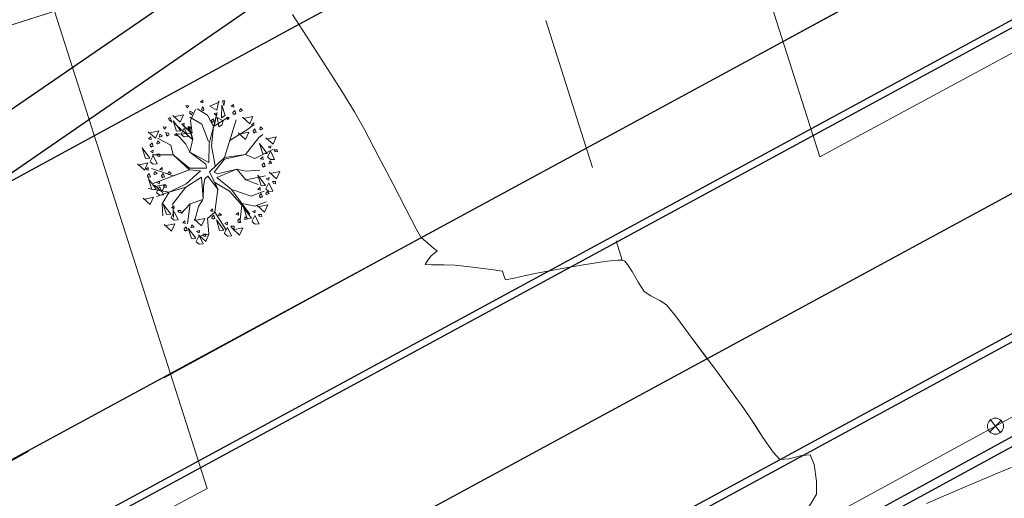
# Model space of a CAD drawing. Header units: metres. Extents: x 1111994 to 1112800, y 1268200 to 1269007.
# Tile 50 of 86: x 1112513 to 1112533, y 1268462 to 1268472. Entities that reach past the tile are written whole.
import ezdxf

# ---------------------------------------------------------------- set-up
doc = ezdxf.new("R2010")
doc.units = ezdxf.units.M
doc.header["$LTSCALE"] = 12.7
doc.header["$MEASUREMENT"] = 0
doc.linetypes.add('DASHED', pattern=[0.75, 0.5, -0.25])
doc.linetypes.add('HIDDEN', pattern=[0.375, 0.25, -0.125])
for name, color, linetype in [('Base', 251, 'Continuous'), ('P-ARBO-CONS', 7, 'Continuous'), ('RED PVC', 5, 'Continuous'), ('TUBERIA SANITARIA', 84, 'Continuous')]:
    doc.layers.add(name, color=color, linetype=linetype)

# ---------------------------------------------------------------- blocks, each defined once
blk = doc.blocks.new('ARBOLL[8]_1', base_point=(522.8096204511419, 268.9316637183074))
at = {"layer": 'P-ARBO-CONS', "color": 252, "linetype": 'Continuous', "lineweight": 0}
for p, q in [((522.2966875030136, 270.2775528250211), (522.325419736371, 270.2304475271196)), ((522.3572713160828, 270.2711241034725), (522.2966875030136, 270.2775528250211)), ((522.325419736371, 270.2304475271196), (522.3572713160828, 270.2711241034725)), ((522.5971350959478, 270.3478469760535), (522.642741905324, 270.388241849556)), ((522.6466805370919, 270.3332060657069), (522.5971350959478, 270.3478469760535)), ((522.6160126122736, 270.1924276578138), (522.6419822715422, 270.2491692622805)), ((522.6419822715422, 270.2491692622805), (522.6683323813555, 270.2137759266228)), ((522.642741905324, 270.388241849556), (522.6466805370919, 270.3332060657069)), ((522.9829936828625, 270.3472469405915), (522.7936181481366, 270.2646908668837)), ((522.7936181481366, 270.2646908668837), (522.9350257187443, 270.1799309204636)), ((522.9350257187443, 270.1799309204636), (522.9779234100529, 270.3772964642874)), ((523.0384030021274, 270.2874239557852), (523.0317130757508, 270.0254201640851)), ((523.1078455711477, 270.0734142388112), (523.0384030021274, 270.2874239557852)), ((523.0497828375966, 270.3753067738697), (523.1001138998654, 270.378589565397)), ((523.079289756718, 270.2786267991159), (523.0497828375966, 270.3753067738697)), ((523.0973069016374, 270.3581055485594), (523.079289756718, 270.2786267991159)), ((523.2774960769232, 270.3027545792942), (523.2318892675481, 270.262359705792)), ((523.2318892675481, 270.262359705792), (523.2814347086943, 270.2477187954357)), ((523.2814347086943, 270.2477187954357), (523.2774960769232, 270.3027545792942)), ((521.9727120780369, 270.0307947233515), (521.9298187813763, 270.0042587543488)), ((522.0047902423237, 269.9349371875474), (521.9727120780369, 270.0307947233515)), ((522.1795523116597, 269.9382850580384), (522.0300775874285, 270.0741183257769)), ((522.043387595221, 270.0467043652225), (522.2455204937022, 270.0893762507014)), ((522.2455204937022, 270.0893762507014), (522.1795523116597, 269.9382850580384)), ((522.3780162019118, 270.1647370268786), (522.3770977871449, 270.1206215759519)), ((522.3770977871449, 270.1206215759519), (522.4103294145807, 270.0904227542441)), ((522.4320948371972, 270.1335996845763), (522.3780162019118, 270.1647370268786)), ((522.628838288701, 269.8969054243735), (522.3793916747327, 270.0394883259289)), ((522.4936773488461, 270.1964946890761), (522.3904333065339, 269.9688964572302)), ((522.4103294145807, 270.0904227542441), (522.4320948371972, 270.1335996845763)), ((522.5293608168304, 270.2079084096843), (522.7455252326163, 270.0824762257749)), ((522.6587952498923, 270.1698970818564), (522.6160126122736, 270.1924276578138)), ((522.6683323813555, 270.2137759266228), (522.6587952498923, 270.1698970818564)), ((522.7455252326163, 270.0824762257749), (522.8679248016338, 269.8486395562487)), ((522.8679248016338, 269.8486395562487), (522.932794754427, 270.1053144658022)), ((522.932794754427, 270.1053144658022), (522.8782873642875, 269.8545345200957)), ((522.8782873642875, 269.8545345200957), (523.1620704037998, 270.0321287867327)), ((522.9383780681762, 270.1269151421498), (522.8786839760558, 270.1147355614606)), ((522.8786839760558, 270.1147355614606), (522.9142711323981, 270.0772834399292)), ((522.9142711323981, 270.0772834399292), (522.9383780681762, 270.1269151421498)), ((523.0668501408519, 269.9643283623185), (522.9436792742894, 270.0298958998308)), ((522.9436792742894, 270.0298958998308), (522.9763298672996, 269.8417946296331)), ((523.0317130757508, 270.0254201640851), (523.1078455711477, 270.0734142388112)), ((523.1586806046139, 269.9888199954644), (523.1324564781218, 270.0351689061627)), ((523.1324564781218, 270.0351689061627), (523.1861322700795, 270.0296586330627)), ((523.1861322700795, 270.0296586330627), (523.1586806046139, 269.9888199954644)), ((523.2637516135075, 270.1353111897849), (523.3022942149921, 270.1777245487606)), ((523.2706743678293, 270.0964564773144), (523.2637516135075, 270.1353111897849)), ((523.2968342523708, 270.1071306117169), (523.2818066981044, 270.0905938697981)), ((523.3265403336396, 270.1019223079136), (523.2968342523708, 270.1071306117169)), ((523.3022942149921, 270.1777245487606), (523.3265403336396, 270.1019223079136)), ((523.3996200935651, 270.1680715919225), (523.4188572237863, 270.2176004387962)), ((523.4195276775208, 270.1575876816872), (523.3996200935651, 270.1680715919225)), ((523.4188572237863, 270.2176004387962), (523.4642187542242, 270.1763787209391)), ((523.4642187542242, 270.1763787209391), (523.4195276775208, 270.1575876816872)), ((523.6108381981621, 269.9013232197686), (523.461363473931, 270.0371564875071)), ((523.4746734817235, 270.0097425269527), (523.6768063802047, 270.0524144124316)), ((523.6768063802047, 270.0524144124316), (523.6108381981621, 269.9013232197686)), ((521.858106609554, 269.79245280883), (521.8293743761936, 269.839558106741)), ((521.8293743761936, 269.839558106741), (521.8899581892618, 269.8331293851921)), ((521.8899581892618, 269.8331293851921), (521.858106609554, 269.79245280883)), ((521.9439925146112, 269.9892061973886), (522.0047902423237, 269.9349371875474)), ((522.0329818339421, 269.9658297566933), (522.1904824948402, 269.7563439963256)), ((522.100629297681, 269.751245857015), (522.0329818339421, 269.9658297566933)), ((522.1204909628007, 269.8640217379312), (522.4346629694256, 269.5785218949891)), ((522.2075896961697, 269.8931650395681), (522.2632711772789, 269.9178895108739)), ((522.2560251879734, 269.8667367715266), (522.2075896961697, 269.8931650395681)), ((522.4264606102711, 269.7074327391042), (522.2246724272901, 269.8788143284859)), ((522.2246724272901, 269.8788143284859), (522.4146005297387, 269.7062195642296)), ((522.2632711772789, 269.9178895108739), (522.2560251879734, 269.8667367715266)), ((522.3344303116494, 269.836128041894), (522.3968324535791, 269.8362016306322)), ((522.3556926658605, 269.7974637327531), (522.3344303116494, 269.836128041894)), ((522.4346629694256, 269.5785218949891), (522.3548253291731, 269.8555868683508)), ((522.3548253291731, 269.8555868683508), (522.4381713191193, 269.595016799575)), ((522.3904333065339, 269.9688964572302), (522.4264606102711, 269.7074327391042)), ((522.3968324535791, 269.8362016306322), (522.3993815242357, 269.7912750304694)), ((522.7606951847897, 269.5360961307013), (522.628838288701, 269.8969054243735)), ((522.7773896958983, 269.4904137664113), (522.8679248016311, 269.8486395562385)), ((522.8681839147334, 270.006854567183), (522.8173227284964, 269.970699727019)), ((522.8173227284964, 269.970699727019), (522.8413197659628, 269.9326334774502)), ((522.8679248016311, 269.8486395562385), (522.8273152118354, 269.4524142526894)), ((522.8413197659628, 269.9326334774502), (522.8733071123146, 269.9630279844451)), ((522.8733071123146, 269.9630279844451), (522.8681839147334, 270.006854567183)), ((522.9763298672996, 269.8417946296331), (523.0460648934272, 269.8837098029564)), ((523.0460648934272, 269.8837098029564), (523.0660869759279, 269.9613683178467)), ((523.0920869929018, 269.2073216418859), (523.3324861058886, 269.981841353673)), ((523.3324861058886, 269.981841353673), (523.2047852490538, 269.5589883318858)), ((523.5836171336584, 269.7994363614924), (523.6678604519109, 269.864792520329)), ((523.694770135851, 269.9235620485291), (523.6491633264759, 269.8831671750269)), ((523.6491633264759, 269.8831671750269), (523.698708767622, 269.8685262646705)), ((523.698708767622, 269.8685262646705), (523.694770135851, 269.9235620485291)), ((523.8168941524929, 269.7888790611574), (523.836131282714, 269.8384079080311)), ((523.836131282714, 269.8384079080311), (523.881492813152, 269.797186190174)), ((521.6724389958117, 269.6046326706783), (521.5229642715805, 269.7404659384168)), ((521.5756957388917, 269.6366079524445), (521.5300889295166, 269.5962130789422)), ((521.536274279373, 269.7130519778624), (521.7384071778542, 269.7557238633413)), ((521.5796343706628, 269.5815721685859), (521.5756957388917, 269.6366079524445)), ((521.7384071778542, 269.7557238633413), (521.6724389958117, 269.6046326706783)), ((521.7636727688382, 269.6881728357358), (521.750654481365, 269.628277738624)), ((521.750654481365, 269.628277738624), (521.7979548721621, 269.6389111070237)), ((521.8080827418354, 269.6590021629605), (521.7636727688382, 269.6881728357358)), ((521.7979548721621, 269.6389111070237), (521.8080827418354, 269.6590021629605)), ((521.9377423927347, 269.7111736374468), (521.8817400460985, 269.7233458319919)), ((521.8817400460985, 269.7233458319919), (521.905986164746, 269.6475435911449)), ((521.905986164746, 269.6475435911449), (521.9271553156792, 269.6690248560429)), ((521.9271553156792, 269.6690248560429), (521.9489903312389, 269.6642789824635)), ((521.9546538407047, 269.675513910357), (521.9377423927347, 269.7111736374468)), ((522.1027823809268, 269.7058171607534), (522.062268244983, 269.6701792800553)), ((522.062268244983, 269.6701792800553), (522.1083245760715, 269.6528529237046)), ((522.4146005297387, 269.7062195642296), (522.0804299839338, 269.6861550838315)), ((522.2972871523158, 269.4850953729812), (522.0989529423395, 269.6996198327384)), ((522.1904824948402, 269.7563439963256), (522.100629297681, 269.751245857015)), ((522.1083245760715, 269.6528529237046), (522.1027823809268, 269.7058171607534)), ((522.1973222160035, 269.6862010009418), (522.259577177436, 269.8110788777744)), ((522.2610356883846, 269.6326102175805), (522.1996615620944, 269.6842333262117)), ((522.259577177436, 269.8110788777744), (522.3421511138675, 269.6389460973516)), ((522.3421511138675, 269.6389460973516), (522.2610356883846, 269.6326102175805)), ((522.3993815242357, 269.7912750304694), (522.3556926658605, 269.7974637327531)), ((523.2047852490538, 269.5589883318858), (523.5836171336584, 269.7994363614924)), ((523.5252965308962, 269.5795653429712), (523.375821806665, 269.7153986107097)), ((523.3891318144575, 269.6879846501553), (523.5912647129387, 269.7306565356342)), ((523.5912647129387, 269.7306565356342), (523.5252965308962, 269.5795653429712)), ((523.6810256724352, 269.7561186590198), (523.7195682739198, 269.7985320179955)), ((523.6879484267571, 269.7172639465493), (523.6810256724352, 269.7561186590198)), ((523.7141083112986, 269.7279380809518), (523.6990807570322, 269.711401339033)), ((523.7438143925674, 269.7227297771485), (523.7141083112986, 269.7279380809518)), ((523.7195682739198, 269.7985320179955), (523.7438143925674, 269.7227297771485)), ((523.7983364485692, 269.6180837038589), (523.8791416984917, 269.6853370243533)), ((523.8368017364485, 269.7783951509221), (523.8168941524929, 269.7888790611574)), ((523.881492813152, 269.797186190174), (523.8368017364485, 269.7783951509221)), ((523.9557433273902, 269.5897986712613), (524.1578762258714, 269.6324705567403)), ((524.1578762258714, 269.6324705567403), (524.0919080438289, 269.4813793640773)), ((521.5300889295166, 269.5962130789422), (521.5796343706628, 269.5815721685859)), ((521.561951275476, 269.4691645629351), (521.6004938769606, 269.5115779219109)), ((521.5688740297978, 269.4303098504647), (521.561951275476, 269.4691645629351)), ((521.5950339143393, 269.4409839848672), (521.580006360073, 269.4244472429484)), ((521.6247399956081, 269.4357756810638), (521.5950339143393, 269.4409839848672)), ((521.6004938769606, 269.5115779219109), (521.6247399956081, 269.4357756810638)), ((521.6978197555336, 269.5019249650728), (521.7170568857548, 269.5514538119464)), ((521.7177273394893, 269.4914410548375), (521.6978197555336, 269.5019249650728)), ((521.7126403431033, 269.6038501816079), (521.9899919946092, 269.4609275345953)), ((521.7170568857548, 269.5514538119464), (521.7624184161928, 269.5102320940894)), ((521.7624184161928, 269.5102320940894), (521.7177273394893, 269.4914410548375)), ((521.9899919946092, 269.4609275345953), (522.0350183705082, 269.2622241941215)), ((522.3778008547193, 269.317261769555), (522.2972871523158, 269.4850953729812)), ((522.4381713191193, 269.595016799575), (522.3778008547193, 269.317261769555)), ((522.7727351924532, 269.1081147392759), (522.7773896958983, 269.4904137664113)), ((522.8273152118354, 269.4524142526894), (522.901635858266, 269.0343355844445)), ((523.522250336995, 269.2743194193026), (523.7983364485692, 269.6180837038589)), ((523.8144513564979, 269.4979948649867), (523.971952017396, 269.288509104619)), ((523.8820988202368, 269.2834109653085), (523.8144513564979, 269.4979948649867)), ((524.0919080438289, 269.4813793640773), (523.9424333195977, 269.6172126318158)), ((523.9890592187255, 269.4253301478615), (524.0447406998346, 269.4500546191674)), ((524.0374947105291, 269.3989018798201), (523.9890592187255, 269.4253301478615)), ((524.0447406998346, 269.4500546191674), (524.0374947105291, 269.3989018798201)), ((521.3958307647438, 269.4050186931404), (521.5533314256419, 269.1955329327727)), ((521.4634782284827, 269.1904347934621), (521.3958307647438, 269.4050186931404)), ((521.5601711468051, 269.1253899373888), (521.6224261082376, 269.2502678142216)), ((521.5704386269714, 269.3323539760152), (521.6261201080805, 269.357078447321)), ((521.618874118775, 269.3059257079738), (521.5704386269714, 269.3323539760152)), ((522.0350183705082, 269.2622241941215), (521.5996318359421, 269.2619432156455)), ((521.6261201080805, 269.357078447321), (521.618874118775, 269.3059257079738)), ((521.6224261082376, 269.2502678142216), (521.7050000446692, 269.0781350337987)), ((521.697279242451, 269.2753169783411), (521.7596813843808, 269.2753905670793)), ((521.718541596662, 269.2366526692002), (521.697279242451, 269.2753169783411)), ((521.7622304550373, 269.2304639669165), (521.718541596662, 269.2366526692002)), ((521.7596813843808, 269.2753905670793), (521.7622304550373, 269.2304639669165)), ((522.3745471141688, 268.9538804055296), (522.0350183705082, 269.2622241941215)), ((522.0350183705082, 269.2622241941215), (522.3721982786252, 268.9901909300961)), ((522.7080779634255, 269.0698290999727), (522.3789637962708, 269.3166459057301)), ((522.3789637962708, 269.3166459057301), (522.7727351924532, 269.1081147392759)), ((523.0920869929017, 269.2073216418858), (523.522250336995, 269.2743194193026)), ((523.0933385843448, 269.1759410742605), (523.522250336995, 269.2743194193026)), ((523.522250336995, 269.2743194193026), (523.7190327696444, 269.1888806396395)), ((523.7190327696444, 269.1888806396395), (524.1004120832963, 269.3776557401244)), ((523.8810058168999, 269.2223222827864), (523.835399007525, 269.1819274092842)), ((523.884944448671, 269.1672864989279), (523.8810058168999, 269.2223222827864)), ((523.971952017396, 269.288509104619), (523.8820988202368, 269.2834109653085)), ((523.9787917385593, 269.2183661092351), (524.0410466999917, 269.3432439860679)), ((524.0410466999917, 269.3432439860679), (524.1236206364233, 269.171111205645)), ((524.1158998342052, 269.3682931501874), (524.1783019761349, 269.3683667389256)), ((524.1371621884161, 269.3296288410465), (524.1158998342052, 269.3682931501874)), ((524.1808510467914, 269.3234401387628), (524.1371621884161, 269.3296288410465)), ((524.1783019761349, 269.3683667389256), (524.1808510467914, 269.3234401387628)), ((521.4480276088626, 268.945960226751), (521.2985528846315, 269.0817934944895)), ((521.311862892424, 269.0543795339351), (521.5139957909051, 269.097051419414)), ((521.5139957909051, 269.097051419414), (521.4480276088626, 268.945960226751)), ((521.5533314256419, 269.1955329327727), (521.4634782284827, 269.1904347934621)), ((521.6238846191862, 269.0717991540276), (521.5625104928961, 269.1234222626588)), ((521.7050000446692, 269.0781350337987), (521.6238846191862, 269.0717991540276)), ((522.7238697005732, 268.9914911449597), (522.7080779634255, 269.0698290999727)), ((522.7815252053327, 268.9128129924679), (523.0920869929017, 269.2073216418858)), ((522.878961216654, 268.9082707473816), (523.0933385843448, 269.1759410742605)), ((523.835399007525, 269.1819274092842), (523.884944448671, 269.1672864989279)), ((523.8672613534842, 269.0548788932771), (523.9058039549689, 269.0972922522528)), ((523.8741841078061, 269.0160241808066), (523.8672613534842, 269.0548788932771)), ((523.9003439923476, 269.0266983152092), (523.8853164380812, 269.0101615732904)), ((523.9300500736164, 269.0214900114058), (523.9003439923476, 269.0266983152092)), ((523.9058039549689, 269.0972922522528), (523.9300500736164, 269.0214900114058)), ((524.0425052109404, 269.1647753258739), (523.9811310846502, 269.2163984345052)), ((524.0031298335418, 269.0876392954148), (524.022366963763, 269.1371681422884)), ((524.0230374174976, 269.0771553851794), (524.0031298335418, 269.0876392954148)), ((524.022366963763, 269.1371681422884), (524.067728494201, 269.0959464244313)), ((524.067728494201, 269.0959464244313), (524.0230374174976, 269.0771553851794)), ((524.1236206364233, 269.171111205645), (524.0425052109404, 269.1647753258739)), ((521.5174833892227, 269.0052533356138), (521.4718765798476, 268.9648584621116)), ((521.4718765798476, 268.9648584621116), (521.5214220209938, 268.9502175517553)), ((521.5037389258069, 268.8378099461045), (521.5422815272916, 268.8802233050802)), ((521.5106616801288, 268.798955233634), (521.5037389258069, 268.8378099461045)), ((521.5214220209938, 268.9502175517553), (521.5174833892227, 269.0052533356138)), ((521.5422815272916, 268.8802233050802), (521.5665276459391, 268.8044210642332)), ((522.0349350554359, 268.8289260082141), (521.5878289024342, 268.9802042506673)), ((521.6035912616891, 268.6702205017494), (522.3745471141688, 268.9538804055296)), ((521.6396074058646, 268.8705703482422), (521.6588445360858, 268.9200991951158)), ((521.6595149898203, 268.8600864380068), (521.6396074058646, 268.8705703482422)), ((521.6588445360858, 268.9200991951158), (521.7042060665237, 268.8788774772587)), ((521.7042060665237, 268.8788774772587), (521.6595149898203, 268.8600864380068)), ((521.8056486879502, 269.0060407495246), (521.7600418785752, 268.9656458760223)), ((521.7600418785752, 268.9656458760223), (521.8095873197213, 268.951004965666)), ((521.7919042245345, 268.8385973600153), (521.8304468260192, 268.881010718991)), ((521.7988269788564, 268.7997426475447), (521.7919042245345, 268.8385973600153)), ((521.8095873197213, 268.951004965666), (521.8056486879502, 269.0060407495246)), ((521.8304468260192, 268.881010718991), (521.8546929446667, 268.8052084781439)), ((521.9277727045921, 268.8713577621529), (521.9470098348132, 268.9208866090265)), ((521.9476802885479, 268.8608738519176), (521.9277727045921, 268.8713577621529)), ((521.9470098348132, 268.9208866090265), (521.9923713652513, 268.8796648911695)), ((521.9923713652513, 268.8796648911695), (521.9476802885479, 268.8608738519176)), ((522.3745471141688, 268.9538804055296), (522.0349350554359, 268.8289260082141)), ((522.3021616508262, 268.6645151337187), (522.5949743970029, 268.9316374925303)), ((522.3721982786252, 268.9901909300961), (522.7238697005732, 268.9914911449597)), ((522.5949743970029, 268.9316374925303), (522.3745471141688, 268.9538804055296)), ((522.7457195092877, 268.8220806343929), (522.687874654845, 268.7669427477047)), ((522.953011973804, 268.5603129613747), (522.7457195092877, 268.8220806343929)), ((522.9638368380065, 268.5466433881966), (522.7815252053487, 268.9128129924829)), ((522.7815252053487, 268.9128129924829), (522.953011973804, 268.5603129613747)), ((522.878961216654, 268.9082707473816), (522.9498418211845, 268.8713633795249)), ((522.9361321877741, 268.7994010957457), (523.3486023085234, 268.9724808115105)), ((522.9498418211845, 268.8713633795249), (523.3486023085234, 268.9724808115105)), ((523.3486023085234, 268.9724808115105), (523.5309845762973, 268.9302551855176)), ((523.3486023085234, 268.9724808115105), (523.5280504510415, 268.7515866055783)), ((523.5280504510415, 268.7515866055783), (523.9368974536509, 268.8298718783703)), ((523.5309845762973, 268.9302551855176), (523.822484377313, 268.9498782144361)), ((523.7784204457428, 268.8441258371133), (523.9359211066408, 268.6346400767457)), ((523.8460679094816, 268.6295419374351), (523.7784204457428, 268.8441258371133)), ((524.1639940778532, 268.7717614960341), (524.0145193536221, 268.9075947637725)), ((524.0278293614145, 268.8801808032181), (524.2299622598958, 268.922852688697)), ((524.2299622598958, 268.922852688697), (524.1639940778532, 268.7717614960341)), ((521.5368215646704, 268.8096293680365), (521.5217940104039, 268.7930926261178)), ((521.5271206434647, 268.7686021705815), (521.6846213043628, 268.5591164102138)), ((521.5947681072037, 268.5540182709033), (521.5271206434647, 268.7686021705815)), ((521.5665276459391, 268.8044210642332), (521.5368215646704, 268.8096293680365)), ((521.8034809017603, 268.5028326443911), (521.6540061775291, 268.6386659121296)), ((521.6673161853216, 268.6112519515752), (521.8694490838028, 268.6539238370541)), ((521.6914610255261, 268.48897341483), (521.7537159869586, 268.6138512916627)), ((521.7017285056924, 268.6959374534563), (521.7574099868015, 268.7206619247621)), ((521.750163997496, 268.6695091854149), (521.7017285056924, 268.6959374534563)), ((521.7574099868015, 268.7206619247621), (521.750163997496, 268.6695091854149)), ((521.7537159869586, 268.6138512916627), (521.8362899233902, 268.4417185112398)), ((521.8694490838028, 268.6539238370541), (521.8034809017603, 268.5028326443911)), ((521.8249868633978, 268.8104167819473), (521.8099593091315, 268.7938800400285)), ((521.8546929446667, 268.8052084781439), (521.8249868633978, 268.8104167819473)), ((521.828569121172, 268.6389004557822), (521.8909712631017, 268.6389740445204)), ((521.849831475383, 268.6002361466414), (521.828569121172, 268.6389004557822)), ((521.8909712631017, 268.6389740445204), (521.8935203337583, 268.5940474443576)), ((521.9557180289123, 268.4927016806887), (522.3021616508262, 268.6645151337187)), ((522.6210051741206, 268.8012183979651), (522.295131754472, 268.6012666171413)), ((522.654613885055, 268.3569081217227), (522.6210051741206, 268.8012183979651)), ((522.656768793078, 268.618133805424), (522.654613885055, 268.3569081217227)), ((522.687874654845, 268.7669427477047), (522.656768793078, 268.618133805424)), ((523.1920073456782, 268.5191550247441), (522.8906509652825, 268.6936358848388)), ((522.8906509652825, 268.6936358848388), (522.9638368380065, 268.5466433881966)), ((522.9361321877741, 268.7994010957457), (523.2336165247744, 268.5532949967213)), ((523.5280504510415, 268.7515866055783), (523.783170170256, 268.6528078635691)), ((523.9359211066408, 268.6346400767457), (523.8460679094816, 268.6295419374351)), ((523.9427608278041, 268.5644970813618), (524.0050157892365, 268.6893749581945)), ((523.9530283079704, 268.7714611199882), (524.0087097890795, 268.796185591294)), ((524.0014637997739, 268.7450328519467), (523.9530283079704, 268.7714611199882)), ((524.0087097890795, 268.796185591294), (524.0014637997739, 268.7450328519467)), ((524.0050157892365, 268.6893749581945), (524.0875897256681, 268.5172421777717)), ((524.07986892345, 268.7144241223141), (524.1422710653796, 268.7144977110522)), ((524.101131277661, 268.6757598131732), (524.07986892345, 268.7144241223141)), ((524.1448201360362, 268.6695711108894), (524.101131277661, 268.6757598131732)), ((524.1422710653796, 268.7144977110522), (524.1448201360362, 268.6695711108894)), ((521.9557180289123, 268.4927016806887), (521.5221756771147, 268.5714871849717)), ((521.6846213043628, 268.5591164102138), (521.5947681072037, 268.5540182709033)), ((521.6920991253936, 268.4047844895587), (521.9557180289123, 268.4927016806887)), ((521.7551744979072, 268.4353826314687), (521.693800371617, 268.4870057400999)), ((521.8362899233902, 268.4417185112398), (521.7551744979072, 268.4353826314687)), ((521.9557180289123, 268.4927016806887), (521.811293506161, 268.2585512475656)), ((521.8935203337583, 268.5940474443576), (521.849831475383, 268.6002361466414)), ((522.295131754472, 268.6012666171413), (521.9557180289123, 268.4927016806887)), ((522.295131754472, 268.6012666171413), (522.030501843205, 268.2588137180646)), ((522.953011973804, 268.5603129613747), (522.8922441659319, 268.0820607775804)), ((523.6145426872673, 268.0461965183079), (523.1920073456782, 268.5191550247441)), ((523.2336165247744, 268.5532949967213), (523.6145426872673, 268.0461965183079)), ((523.2651382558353, 268.5425466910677), (523.6432430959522, 268.413620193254)), ((523.6432430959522, 268.413620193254), (523.9108561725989, 268.518199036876)), ((523.8243765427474, 268.5930060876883), (523.7787697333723, 268.5526112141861)), ((523.7787697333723, 268.5526112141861), (523.8283151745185, 268.5379703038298)), ((523.8106320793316, 268.425562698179), (523.8491746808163, 268.4679760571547)), ((523.8175548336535, 268.3867079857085), (523.8106320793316, 268.425562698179)), ((523.8283151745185, 268.5379703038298), (523.8243765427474, 268.5930060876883)), ((523.8491746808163, 268.4679760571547), (523.8734207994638, 268.3921738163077)), ((524.0064743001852, 268.5109062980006), (523.9451001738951, 268.5625294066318)), ((523.9465005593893, 268.4583231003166), (523.9657376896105, 268.5078519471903)), ((523.966408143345, 268.4478391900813), (523.9465005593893, 268.4583231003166)), ((523.9657376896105, 268.5078519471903), (524.0110992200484, 268.4666302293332)), ((524.0110992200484, 268.4666302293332), (523.966408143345, 268.4478391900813)), ((524.0875897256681, 268.5172421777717), (524.0064743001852, 268.5109062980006)), ((521.5648540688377, 268.2387905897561), (521.4153793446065, 268.3746238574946)), ((521.428689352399, 268.3472098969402), (521.6308222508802, 268.3898817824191)), ((521.6308222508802, 268.3898817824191), (521.5648540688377, 268.2387905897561)), ((521.811293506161, 268.2585512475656), (521.8204745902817, 268.0087993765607)), ((521.8278104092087, 268.2505485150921), (521.9853110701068, 268.0410627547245)), ((521.8954578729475, 268.0359646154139), (521.8278104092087, 268.2505485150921)), ((522.030501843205, 268.2588137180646), (522.0429251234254, 267.9717611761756)), ((522.3875600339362, 268.2585306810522), (522.1983818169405, 268.0543554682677)), ((522.3875600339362, 268.2585306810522), (522.3294321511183, 267.8463345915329)), ((522.3294321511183, 267.8463345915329), (522.3875600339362, 268.2585306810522)), ((522.647118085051, 268.3448666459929), (522.3875600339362, 268.2585306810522)), ((522.5556806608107, 268.1979788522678), (522.647118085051, 268.3448666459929)), ((523.4520686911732, 268.2280593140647), (523.4095939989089, 267.8627032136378)), ((523.4529132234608, 268.2613617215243), (523.7143759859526, 268.2062739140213)), ((523.7143759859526, 268.2062739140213), (523.9477408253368, 268.2957229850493)), ((523.917580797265, 268.0841887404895), (523.7681060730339, 268.220022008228)), ((523.7814160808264, 268.1926080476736), (523.9835489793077, 268.2352799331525)), ((523.8437147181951, 268.397382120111), (523.8286871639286, 268.3808453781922)), ((523.8734207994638, 268.3921738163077), (523.8437147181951, 268.397382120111)), ((523.9835489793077, 268.2352799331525), (523.917580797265, 268.0841887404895)), ((521.9853110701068, 268.0410627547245), (521.8954578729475, 268.0359646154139)), ((521.9921507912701, 267.9709197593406), (522.0544057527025, 268.0957976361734)), ((522.0024182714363, 268.177883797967), (522.0580997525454, 268.2026082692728)), ((522.05085376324, 268.1514555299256), (522.0024182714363, 268.177883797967)), ((522.0580997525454, 268.2026082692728), (522.05085376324, 268.1514555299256)), ((522.0544057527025, 268.0957976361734), (522.1369796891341, 267.9236648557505)), ((522.129258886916, 268.1208468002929), (522.1916610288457, 268.1209203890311)), ((522.150521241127, 268.082182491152), (522.129258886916, 268.1208468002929)), ((522.1942100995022, 268.0759937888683), (522.150521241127, 268.082182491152)), ((522.1916610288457, 268.1209203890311), (522.1942100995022, 268.0759937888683)), ((522.4799883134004, 267.915794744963), (522.5556806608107, 268.1979788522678)), ((522.8922441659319, 268.0820607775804), (522.7400122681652, 267.9509236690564)), ((522.8466992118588, 268.15106439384), (522.8010924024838, 268.1106695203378)), ((522.8010924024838, 268.1106695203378), (522.8506378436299, 268.0960286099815)), ((522.8329547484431, 267.9836210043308), (522.8714973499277, 268.0260343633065)), ((522.8506378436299, 268.0960286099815), (522.8466992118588, 268.15106439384)), ((522.8714973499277, 268.0260343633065), (522.8957434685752, 267.9502321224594)), ((522.8840840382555, 268.0949851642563), (523.1165236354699, 267.7268366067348)), ((522.9688232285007, 268.0163814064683), (522.9880603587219, 268.065910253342)), ((522.9887308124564, 268.005897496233), (522.9688232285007, 268.0163814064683)), ((522.9880603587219, 268.065910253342), (523.0334218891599, 268.0246885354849)), ((523.0334218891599, 268.0246885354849), (522.9887308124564, 268.005897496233)), ((523.3785008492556, 268.0757656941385), (523.3328940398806, 268.0353708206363)), ((523.3328940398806, 268.0353708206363), (523.3824394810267, 268.02072991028)), ((523.3824394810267, 268.02072991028), (523.3785008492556, 268.0757656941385)), ((523.493433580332, 268.1685334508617), (523.6509342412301, 267.9590476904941)), ((523.5610810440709, 267.9539495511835), (523.493433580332, 268.1685334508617)), ((523.6577739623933, 267.8889046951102), (523.7200289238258, 268.013782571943)), ((523.6680414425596, 268.0958687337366), (523.7237229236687, 268.1205932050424)), ((523.7164769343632, 268.0694404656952), (523.6680414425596, 268.0958687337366)), ((523.7237229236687, 268.1205932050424), (523.7164769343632, 268.0694404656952)), ((523.7200289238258, 268.013782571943), (523.8026028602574, 267.8416497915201)), ((523.7948820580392, 268.0388317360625), (523.857284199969, 268.0389053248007)), ((523.8161444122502, 268.0001674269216), (523.7948820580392, 268.0388317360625)), ((523.857284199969, 268.0389053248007), (523.8598332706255, 267.9939787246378)), ((522.0019239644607, 267.6917927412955), (521.8524492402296, 267.827626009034)), ((521.8657592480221, 267.8002120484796), (522.0678921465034, 267.8428839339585)), ((522.0558642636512, 267.9173289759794), (521.994490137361, 267.9689520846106)), ((522.0678921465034, 267.8428839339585), (522.0019239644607, 267.6917927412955)), ((522.1369796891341, 267.9236648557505), (522.0558642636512, 267.9173289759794)), ((522.2778703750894, 267.9054465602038), (522.2322635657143, 267.8650516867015)), ((522.2322635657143, 267.8650516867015), (522.2818090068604, 267.8504107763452)), ((522.2818090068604, 267.8504107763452), (522.2778703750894, 267.9054465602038)), ((522.3999943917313, 267.770763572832), (522.4192315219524, 267.8202924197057)), ((522.4192315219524, 267.8202924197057), (522.4645930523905, 267.7790707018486)), ((522.6199024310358, 267.8026164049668), (522.4704277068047, 267.9384496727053)), ((522.4837377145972, 267.9110357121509), (522.6858706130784, 267.9537075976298)), ((522.6858706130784, 267.9537075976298), (522.6199024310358, 267.8026164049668)), ((522.7400122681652, 267.9509236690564), (522.7670305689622, 267.6400847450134)), ((522.8398775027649, 267.9447662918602), (522.8329547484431, 267.9836210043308)), ((522.8660373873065, 267.9554404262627), (522.85100983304, 267.9389036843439)), ((522.8957434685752, 267.9502321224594), (522.8660373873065, 267.9554404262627)), ((522.924290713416, 267.9239016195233), (523.081791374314, 267.7144158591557)), ((522.9919381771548, 267.7093177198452), (522.924290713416, 267.9239016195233)), ((523.0988985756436, 267.8512369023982), (523.1545800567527, 267.8759613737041)), ((523.1473340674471, 267.8248086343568), (523.0988985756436, 267.8512369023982)), ((523.1545800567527, 267.8759613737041), (523.1473340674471, 267.8248086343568)), ((523.3647563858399, 267.9083223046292), (523.4032989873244, 267.9507356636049)), ((523.3716791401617, 267.8694675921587), (523.3647563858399, 267.9083223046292)), ((523.3978390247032, 267.8801417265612), (523.3828114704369, 267.8636049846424)), ((523.4275451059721, 267.8749334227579), (523.3978390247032, 267.8801417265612)), ((523.4032989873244, 267.9507356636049), (523.4275451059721, 267.8749334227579)), ((523.5006248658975, 267.9410827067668), (523.5198619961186, 267.9906115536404)), ((523.5205324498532, 267.9305987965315), (523.5006248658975, 267.9410827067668)), ((523.5198619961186, 267.9906115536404), (523.5652235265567, 267.9493898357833)), ((523.5652235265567, 267.9493898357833), (523.5205324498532, 267.9305987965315)), ((523.6509342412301, 267.9590476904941), (523.5610810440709, 267.9539495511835)), ((523.7214874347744, 267.835313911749), (523.6601133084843, 267.8869370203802)), ((523.8026028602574, 267.8416497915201), (523.7214874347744, 267.835313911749)), ((523.8598332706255, 267.9939787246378), (523.8161444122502, 268.0001674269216)), ((522.2641259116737, 267.7380031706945), (522.3026685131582, 267.7804165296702)), ((522.2710486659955, 267.6991484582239), (522.2641259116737, 267.7380031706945)), ((522.297208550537, 267.7098225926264), (522.2821809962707, 267.6932858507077)), ((522.3269146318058, 267.7046142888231), (522.297208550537, 267.7098225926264)), ((522.3026685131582, 267.7804165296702), (522.3269146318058, 267.7046142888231)), ((522.3444720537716, 267.7579821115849), (522.5019727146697, 267.5484963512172)), ((522.4121195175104, 267.5433982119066), (522.3444720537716, 267.7579821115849)), ((522.4199019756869, 267.7602796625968), (522.3999943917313, 267.770763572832)), ((522.4645930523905, 267.7790707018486), (522.4199019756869, 267.7602796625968)), ((522.508812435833, 267.4783533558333), (522.5710673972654, 267.603231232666)), ((522.5190799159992, 267.6853173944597), (522.5747613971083, 267.7100418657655)), ((522.5675154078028, 267.6588891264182), (522.5190799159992, 267.6853173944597)), ((522.7056775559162, 267.4808877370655), (522.556202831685, 267.616721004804)), ((522.5747613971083, 267.7100418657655), (522.5675154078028, 267.6588891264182)), ((522.5695128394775, 267.5893070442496), (522.7716457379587, 267.6319789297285)), ((522.5710673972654, 267.603231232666), (522.653641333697, 267.4310984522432)), ((522.6459205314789, 267.6282803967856), (522.7083226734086, 267.6283539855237)), ((522.6671828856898, 267.5896160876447), (522.6459205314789, 267.6282803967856)), ((522.7716457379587, 267.6319789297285), (522.7056775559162, 267.4808877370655)), ((522.7083226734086, 267.6283539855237), (522.7108717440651, 267.5834273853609)), ((523.081791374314, 267.7144158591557), (522.9919381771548, 267.7093177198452)), ((523.0886310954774, 267.6442728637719), (523.1508860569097, 267.7691507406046)), ((523.1523445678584, 267.5906820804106), (523.0909704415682, 267.6423051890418)), ((523.1508860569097, 267.7691507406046), (523.2334599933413, 267.5970179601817)), ((523.2334599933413, 267.5970179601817), (523.1523445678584, 267.5906820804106)), ((523.2257391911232, 267.7941999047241), (523.2881413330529, 267.7942734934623)), ((523.2470015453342, 267.7555355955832), (523.2257391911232, 267.7941999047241)), ((523.2906904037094, 267.7493468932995), (523.2470015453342, 267.7555355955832)), ((523.4039303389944, 267.6118038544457), (523.2544556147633, 267.7476371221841)), ((523.2677656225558, 267.7202231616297), (523.4698985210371, 267.7628950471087)), ((523.2881413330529, 267.7942734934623), (523.2906904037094, 267.7493468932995)), ((523.4698985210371, 267.7628950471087), (523.4039303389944, 267.6118038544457)), ((522.5019727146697, 267.5484963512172), (522.4121195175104, 267.5433982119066)), ((522.5725259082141, 267.4247625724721), (522.5111517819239, 267.4763856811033)), ((522.653641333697, 267.4310984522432), (522.5725259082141, 267.4247625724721)), ((522.7108717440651, 267.5834273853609), (522.6671828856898, 267.5896160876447))]:
    blk.add_line(p, q, dxfattribs=at)

msp = doc.modelspace()

# ---------------------------------------------------------------- linework, layer by layer
at = {"layer": 'Base', "linetype": 'Continuous', "lineweight": 0}
for p, q in [((1112509.196776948, 1268470.817246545), (1112527.447832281, 1268476.656636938)), ((1112527.010737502, 1268476.516788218), (1112529.345046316, 1268469.222894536)), ((1112513.584049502, 1268472.220945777), (1112516.728102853, 1268462.396880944)), ((1112518.48475453, 1268472.148411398), (1112519.045082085, 1268471.281991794)), ((1112529.345046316, 1268469.222894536), (1112534.566155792, 1268472.041407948)), ((1112519.045082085, 1268471.281991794), (1112519.499033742, 1268470.573024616)), ((1112519.499033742, 1268470.573024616), (1112519.762585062, 1268470.148910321)), ((1112519.762585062, 1268470.148910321), (1112519.97425611, 1268469.768241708)), ((1112519.97425611, 1268469.768241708), (1112520.251989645, 1268469.245603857)), ((1112520.251989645, 1268469.245603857), (1112520.551066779, 1268468.672775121)), ((1112520.551066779, 1268468.672775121), (1112520.82676862, 1268468.141533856)), ((1112520.82676862, 1268468.141533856), (1112521.03437628, 1268467.743658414)), ((1112521.03437628, 1268467.743658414), (1112521.129170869, 1268467.570927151)), ((1112521.129170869, 1268467.570927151), (1112521.275514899, 1268467.436669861)), ((1112521.275514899, 1268467.436669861), (1112521.390224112, 1268467.343881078)), ((1112521.407938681, 1268467.238404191), (1112521.339219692, 1268467.183057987)), ((1112521.390224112, 1268467.343881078), (1112521.467353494, 1268467.286775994)), ((1112521.467353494, 1268467.286775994), (1112521.407938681, 1268467.238404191)), ((1112521.26990679, 1268467.09667215), (1112521.214887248, 1268467.009903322)), ((1112521.339219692, 1268467.183057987), (1112521.26990679, 1268467.09667215)), ((1112524.560194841, 1268467.012769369), (1112524.964552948, 1268467.072740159)), ((1112524.964552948, 1268467.072740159), (1112525.186256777, 1268467.095598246)), ((1112525.186256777, 1268467.095598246), (1112525.275874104, 1268467.09605814)), ((1112525.275874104, 1268467.09605814), (1112525.299358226, 1268467.091005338)), ((1112525.299358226, 1268467.091005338), (1112525.326548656, 1268467.073781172)), ((1112525.326548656, 1268467.073781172), (1112525.385686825, 1268467.010130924)), ((1112521.214887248, 1268467.009903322), (1112521.347005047, 1268467.001882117)), ((1112521.347005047, 1268467.001882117), (1112521.611206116, 1268466.99925133)), ((1112521.611206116, 1268466.99925133), (1112521.829462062, 1268466.993455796)), ((1112521.829462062, 1268466.993455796), (1112522.139884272, 1268466.960330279)), ((1112522.139884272, 1268466.960330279), (1112522.57702819, 1268466.907052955)), ((1112522.57702819, 1268466.907052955), (1112522.807531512, 1268466.87208377)), ((1112522.807531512, 1268466.87208377), (1112522.838903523, 1268466.780275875)), ((1112523.517098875, 1268466.827645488), (1112523.996034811, 1268466.91587885)), ((1112523.996034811, 1268466.91587885), (1112524.560194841, 1268467.012769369)), ((1112525.385686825, 1268467.010130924), (1112525.480916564, 1268466.864604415)), ((1112525.480916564, 1268466.864604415), (1112525.605026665, 1268466.641410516)), ((1112522.838903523, 1268466.780275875), (1112522.870128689, 1268466.691567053)), ((1112522.870128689, 1268466.691567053), (1112523.048590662, 1268466.727692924)), ((1112523.048590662, 1268466.727692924), (1112523.284594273, 1268466.783448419)), ((1112523.284594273, 1268466.783448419), (1112523.517098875, 1268466.827645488)), ((1112525.605026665, 1268466.641410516), (1112525.723338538, 1268466.453278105)), ((1112525.723338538, 1268466.453278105), (1112525.861447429, 1268466.363729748)), ((1112525.861447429, 1268466.363729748), (1112526.046079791, 1268466.266588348)), ((1112526.046079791, 1268466.266588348), (1112526.185972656, 1268466.178297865)), ((1112526.185972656, 1268466.178297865), (1112526.369223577, 1268465.948282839)), ((1112526.369223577, 1268465.948282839), (1112526.736806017, 1268465.459282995)), ((1112526.736806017, 1268465.459282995), (1112527.172248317, 1268464.871775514)), ((1112527.172248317, 1268464.871775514), (1112527.559078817, 1268464.34623758)), ((1112527.559078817, 1268464.34623758), (1112527.780825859, 1268464.043146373)), ((1112527.780825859, 1268464.043146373), (1112527.951431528, 1268463.78847194)), ((1112533.076021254, 1268463.797192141), (1112532.842498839, 1268463.563669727)), ((1112533.063803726, 1268463.552614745), (1112532.854716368, 1268463.808247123)), ((1112527.951431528, 1268463.78847194), (1112528.171890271, 1268463.449535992)), ((1112528.171890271, 1268463.449535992), (1112528.381595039, 1268463.145061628)), ((1112528.381595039, 1268463.145061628), (1112528.519938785, 1268462.993771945)), ((1112528.519938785, 1268462.993771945), (1112528.713193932, 1268463.010852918)), ((1112528.713193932, 1268463.010852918), (1112528.972240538, 1268463.080437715)), ((1112528.972240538, 1268463.080437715), (1112529.145843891, 1268463.089547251)), ((1112529.145843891, 1268463.089547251), (1112529.223434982, 1268462.890239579)), ((1112529.223434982, 1268462.890239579), (1112529.275816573, 1268462.550575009)), ((1112533.084101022, 1268462.749957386), (1112533.486018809, 1268462.915595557)), ((1112532.383500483, 1268462.452944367), (1112533.084101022, 1268462.749957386)), ((1112516.728102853, 1268462.396880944), (1112513.388293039, 1268460.619953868)), ((1112529.275816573, 1268462.550575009), (1112529.273811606, 1268462.281577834)), ((1112531.539794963, 1268462.092222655), (1112532.383500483, 1268462.452944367)), ((1112529.273811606, 1268462.281577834), (1112529.142181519, 1268462.061307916))]:
    msp.add_line(p, q, dxfattribs=at)
at = {"layer": 'Base', "linetype": 'Continuous'}
for p, q in [((1112486.752360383, 1268438.111584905), (1112537.193391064, 1268465.586905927)), ((1112497.693848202, 1268443.866719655), (1112533.32724707, 1268463.277148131))]:
    msp.add_line(p, q, dxfattribs=at)
at = {"layer": 'Base', "linetype": 'DASHED', "lineweight": 0, "flags": 128}
msp.add_lwpolyline([(1112554.936009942, 1268485.826418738), (1112545.158063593, 1268480.583171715), (1112533.083917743, 1268474.0369072), (1112521.009736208, 1268467.490713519), (1112501.851530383, 1268457.064974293), (1112475.71725924, 1268442.888100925), (1112483.238130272, 1268420.71931971), (1112413.83078225, 1268496.221909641), (1112460.498934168, 1268511.474828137), (1112455.232818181, 1268527.93411343), (1112492.323640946, 1268539.801067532), (1112497.586201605, 1268523.383092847), (1112516.953210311, 1268529.616044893), (1112520.018601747, 1268519.81151204), (1112541.137819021, 1268523.247138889), (1112542.56657419, 1268524.497802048)], dxfattribs=at)
at = {"layer": 'Base', "linetype": 'HIDDEN', "lineweight": 0, "flags": 128}
msp.add_lwpolyline([(1112540.374792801, 1268531.35011285), (1112540.295806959, 1268531.339471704), (1112539.947434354, 1268531.277807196), (1112539.634760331, 1268531.188605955), (1112539.227417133, 1268531.052924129), (1112538.855991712, 1268530.913650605), (1112538.651071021, 1268530.813674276), (1112538.534844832, 1268530.655601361), (1112538.416737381, 1268530.429099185), (1112538.330047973, 1268530.241616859), (1112538.234105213, 1268529.99667688), (1112538.081590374, 1268529.581317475), (1112537.940742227, 1268529.177378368), (1112537.879799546, 1268528.966699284), (1112537.947515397, 1268528.783496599), (1112538.015692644, 1268528.64988315), (1112538.072224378, 1268528.574078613), (1112538.253396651, 1268528.449776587), (1112538.662254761, 1268528.171831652), (1112539.106390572, 1268527.87357466), (1112539.393395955, 1268527.688336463), (1112539.597798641, 1268527.587995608), (1112539.869007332, 1268527.467342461), (1112540.12693534, 1268527.344075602), (1112540.291495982, 1268527.235893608), (1112540.432561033, 1268527.02104101), (1112540.569846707, 1268526.721197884), (1112540.639214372, 1268526.4744761), (1112540.60556372, 1268526.274673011), (1112540.515763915, 1268525.987665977), (1112540.418108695, 1268525.690279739), (1112540.360891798, 1268525.459339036), (1112540.35099575, 1268525.169712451), (1112540.358276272, 1268524.748224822), (1112540.375486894, 1268524.349635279), (1112540.395381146, 1268524.128702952), (1112540.46212051, 1268523.971386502), (1112540.559449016, 1268523.783366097), (1112540.608314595, 1268523.668465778), (1112540.552544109, 1268523.54789743), (1112540.475333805, 1268523.431726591), (1112540.369139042, 1268523.333190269), (1112540.185958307, 1268523.172423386), (1112540.037987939, 1268523.038082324), (1112539.841644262, 1268522.829513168), (1112539.399377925, 1268522.354671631), (1112538.811807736, 1268521.722116), (1112538.179552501, 1268521.040404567), (1112537.603231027, 1268520.41809562), (1112537.250061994, 1268520.035969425), (1112537.081927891, 1268519.853354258), (1112537.027980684, 1268519.794151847), (1112537.020864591, 1268519.78591835), (1112537.0221897, 1268519.781059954), (1112537.03262368, 1268519.759704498), (1112537.056982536, 1268519.715080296), (1112537.075611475, 1268519.678293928), (1112537.027646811, 1268519.691250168), (1112536.976611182, 1268519.705489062), (1112536.885279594, 1268519.645171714), (1112536.703942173, 1268519.522981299), (1112536.552639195, 1268519.424022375), (1112536.304271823, 1268519.269985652), (1112535.75105471, 1268518.930416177), (1112535.036406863, 1268518.500662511), (1112534.30374729, 1268518.076073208), (1112533.801028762, 1268517.804194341), (1112533.520833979, 1268517.671867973), (1112533.397363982, 1268517.629179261), (1112533.358068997, 1268517.623781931), (1112533.307258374, 1268517.629517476), (1112533.184591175, 1268517.669627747), (1112532.96120573, 1268517.786008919), (1112532.626885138, 1268518.003049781), (1112532.229747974, 1268518.281485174), (1112531.958583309, 1268518.448208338), (1112531.693216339, 1268518.525701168), (1112531.33127122, 1268518.607499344), (1112531.009698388, 1268518.671998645), (1112530.865448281, 1268518.697594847), (1112530.795633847, 1268518.665921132), (1112530.733692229, 1268518.636183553), (1112530.707155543, 1268518.713726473), (1112530.465983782, 1268518.692712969), (1112529.892234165, 1268518.640671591), (1112529.205237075, 1268518.577543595), (1112528.624322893, 1268518.523270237), (1112528.368822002, 1268518.497792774), (1112528.251376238, 1268518.454843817), (1112528.157025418, 1268518.420268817), (1112528.202409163, 1268518.453423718), (1112528.248696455, 1268518.486898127), (1112528.079093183, 1268518.529169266), (1112527.684681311, 1268518.624955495), (1112527.235237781, 1268518.737174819), (1112526.900539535, 1268518.828745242), (1112526.606934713, 1268518.926855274), (1112526.156834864, 1268519.084813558), (1112525.66655202, 1268519.263387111), (1112525.252398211, 1268519.423342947), (1112525.030685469, 1268519.525448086), (1112524.838189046, 1268519.733477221), (1112524.622906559, 1268520.011844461), (1112524.494540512, 1268520.142480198), (1112524.476026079, 1268520.015908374), (1112524.480587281, 1268519.784476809), (1112524.45335989, 1268519.622851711), (1112524.192112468, 1268519.551146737), (1112523.582688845, 1268519.424665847), (1112522.794452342, 1268519.273610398), (1112521.996766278, 1268519.128181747), (1112521.358993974, 1268519.018581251), (1112521.050498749, 1268518.975010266), (1112520.779722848, 1268519.009220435), (1112520.450323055, 1268519.075402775), (1112520.262277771, 1268519.115950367), (1112520.110947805, 1268519.139680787), (1112519.987931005, 1268519.159181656), (1112519.919767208, 1268519.177952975), (1112519.852269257, 1268519.198540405), (1112519.745678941, 1268519.263485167), (1112519.614272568, 1268519.343325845), (1112519.475581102, 1268519.460920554), (1112499.275412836, 1268513.000906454), (1112512.43685823, 1268471.85341113), (1112522.70310956, 1268475.137176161), (1112525.27587406, 1268467.096058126), (1112525.299358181, 1268467.091005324), (1112525.326548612, 1268467.073781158), (1112525.385686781, 1268467.01013091), (1112525.480916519, 1268466.864604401), (1112525.605026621, 1268466.641410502), (1112525.723338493, 1268466.453278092), (1112525.861447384, 1268466.363729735), (1112526.046079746, 1268466.266588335), (1112526.18597261, 1268466.178297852), (1112526.369223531, 1268465.948282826), (1112526.736805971, 1268465.459282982), (1112527.17224827, 1268464.871775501), (1112527.55907877, 1268464.346237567), (1112527.780825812, 1268464.043146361), (1112527.951431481, 1268463.788471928), (1112528.171890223, 1268463.449535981), (1112528.38159499, 1268463.145061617), (1112528.519938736, 1268462.993771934), (1112528.713193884, 1268463.010852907), (1112528.972240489, 1268463.080437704), (1112529.145843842, 1268463.08954724), (1112529.223434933, 1268462.890239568), (1112529.275816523, 1268462.550574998), (1112529.273811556, 1268462.281577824), (1112529.14218147, 1268462.061307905), (1112528.891157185, 1268461.732365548), (1112528.648958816, 1268461.42507725), (1112528.543806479, 1268461.269769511), (1112528.679099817, 1268461.174521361), (1112528.808179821, 1268461.085634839), (1112528.678550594, 1268460.97923316), (1112528.426276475, 1268460.814842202), (1112528.255867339, 1268460.706628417)], dxfattribs=at)
at = {"layer": 'Base', "linetype": 'Continuous', "flags": 128}
for points in [[(1112481.942703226, 1268452.003038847), (1112518.456203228, 1268471.86634703), (1112542.724922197, 1268484.964840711), (1112553.364583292, 1268490.739273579)], [(1112481.433635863, 1268461.936714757), (1112485.783781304, 1268448.336568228), (1112511.561738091, 1268462.374504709), (1112554.921944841, 1268485.870391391)], [(1112556.47224947, 1268481.023571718), (1112513.943867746, 1268457.978431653)]]:
    msp.add_lwpolyline(points, dxfattribs=at)
msp.add_lwpolyline([(1112512.443126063, 1268460.747957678), (1112555.495557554, 1268484.077068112), (1112555.542066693, 1268483.931663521), (1112512.514589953, 1268460.616075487), (1112486.122705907, 1268446.24381445, -0.4699371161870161), (1112483.259061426, 1268447.391901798), (1112477.406787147, 1268465.688253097), (1112477.549656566, 1268465.733951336), (1112483.401930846, 1268447.437600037, 0.4698658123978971), (1112486.050935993, 1268446.375530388)], format="xyb", close=True, dxfattribs=at)
for points in [[(1112488.232963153, 1268399.666900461), (1112490.873119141, 1268403.552390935, 0.1220246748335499), (1112491.873373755, 1268406.259109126), (1112492.232216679, 1268409.474812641, 0.05294231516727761), (1112492.238989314, 1268410.741858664), (1112491.775847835, 1268415.337435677, 0.05125688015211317), (1112491.528648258, 1268416.539216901), (1112490.581750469, 1268419.551571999), (1112489.336509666, 1268423.452900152), (1112487.488830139, 1268428.85384437), (1112487.413074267, 1268429.090684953), (1112485.82098978, 1268434.470772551, -0.3544079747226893), (1112488.72005884, 1268441.454281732), (1112518.006225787, 1268457.280591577), (1112528.523605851, 1268462.994096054), (1112535.736509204, 1268466.908600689), (1112545.703516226, 1268472.346744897), (1112557.257223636, 1268478.569455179)], [(1112557.300930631, 1268478.432811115), (1112556.68740752, 1268478.103155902), (1112545.775054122, 1268472.214902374), (1112535.808057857, 1268466.776764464), (1112528.59204338, 1268462.860571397), (1112518.094777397, 1268457.157411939), (1112488.791370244, 1268441.322317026, 0.1617715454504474), (1112486.264459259, 1268438.634767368, 0.1824903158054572), (1112485.963749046, 1268434.513091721), (1112487.557887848, 1268429.135284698), (1112487.632535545, 1268428.901363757), (1112489.479190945, 1268423.499189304), (1112490.722580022, 1268419.596073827), (1112491.671952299, 1268416.584377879, -0.05139662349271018), (1112491.925091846, 1268415.352476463), (1112492.388599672, 1268410.75693538, -0.05312363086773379), (1112492.381291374, 1268409.458177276, 0.0003616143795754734), (1112492.02270473, 1268406.242445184, -0.122475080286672), (1112490.997187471, 1268403.468087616, 0.0004537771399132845), (1112488.46422594, 1268399.740872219)]]:
    msp.add_lwpolyline(points, format="xyb", dxfattribs=at)
at = {"layer": 'Base', "linetype": 'Continuous', "lineweight": 0, "flags": 128}
msp.add_lwpolyline([(1112468.242605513, 1268393.272781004), (1112484.337834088, 1268407.39273421), (1112479.85179439, 1268436.873583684), (1112491.077140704, 1268440.861722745), (1112532.959260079, 1268463.68043099), (1112557.675745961, 1268477.261001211)], dxfattribs=at)
at = {"layer": 'Base', "linetype": 'Continuous', "lineweight": 0}
msp.add_circle((1112532.959260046, 1268463.680430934), 0.1651252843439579, dxfattribs=at)
at = {"layer": 'RED PVC'}
msp.add_line((1112528.126230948, 1268480.783415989), (1112486.324135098, 1268452.101480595), dxfattribs=at)
at = {"layer": 'TUBERIA SANITARIA'}
msp.add_line((1112488.092994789, 1268451.919957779), (1112527.53403522, 1268479.12619605), dxfattribs=at)

# ---------------------------------------------------------------- block references
at = {"layer": 'Base', "linetype": 'Continuous'}
msp.add_blockref('ARBOLL[8]_1', (1112516.80282719, 1268468.931663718), dxfattribs=at)

doc.saveas('drawing.dxf')
